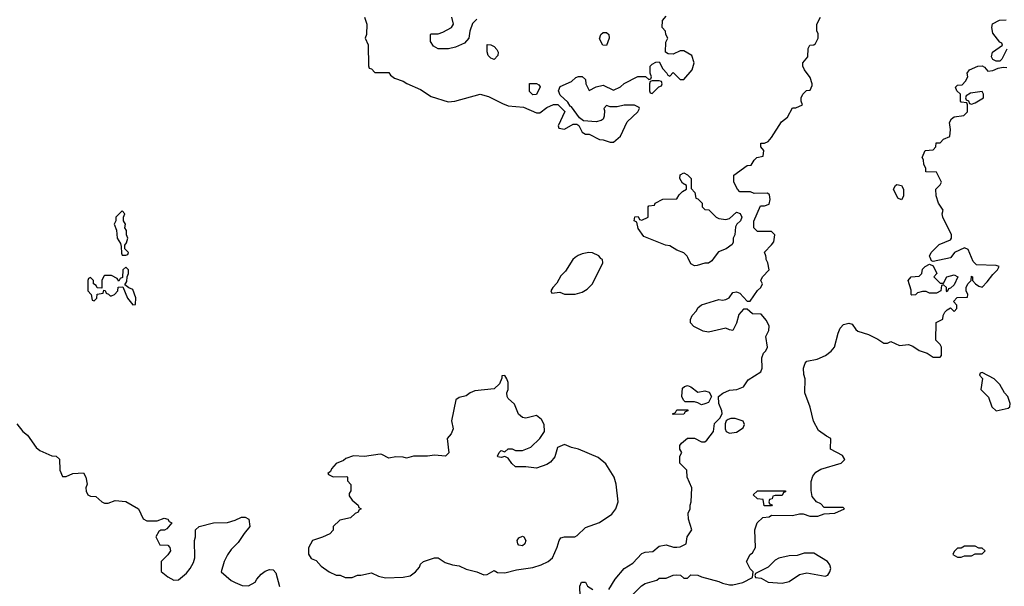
# Model space of a CAD drawing. Header units: inches. Extents: x 2380053 to 2584298, y 380219 to 546618.
# Tile 139 of 256: x 2433046 to 2438656, y 488129 to 491355. Entities that reach past the tile are written whole.
import ezdxf

# ---------------------------------------------------------------- set-up
doc = ezdxf.new("R2010")
doc.units = ezdxf.units.IN
doc.header["$MEASUREMENT"] = 0
doc.layers.add('C4438', color=7, linetype='Continuous')
doc.layers.add('C4439', color=7, linetype='Continuous')

msp = doc.modelspace()

# ---------------------------------------------------------------- linework, layer by layer
at = {"layer": 'C4438', "color": 2}
for points, elevation in [([(2436211.3, 490000), (2436198, 489990), (2436156.5, 489923.5), (2436130, 489896), (2436106, 489854), (2436082.8, 489830), (2436072, 489810), (2436078, 489798), (2436123.6, 489803.6), (2436150, 489792), (2436210, 489792), (2436250, 489804), (2436279.6, 489820.4), (2436309, 489850), (2436368, 489970), (2436366, 489990), (2436355.3, 489995.3), (2436352.4, 490000)], 82), ([(2436402, 488110), (2436439, 488170), (2436489.2, 488230), (2436539.4, 488260.6), (2436590, 488316), (2436610, 488322.8), (2436652.5, 488327.5), (2436690, 488358), (2436730, 488364.7), (2436770.8, 488350.8), (2436790, 488350.7), (2436810, 488353.4), (2436844, 488370), (2436849.3, 488410), (2436876, 488450), (2436856.2, 488510), (2436855.3, 488544.7), (2436866, 488570), (2436866, 488590), (2436872.7, 488610), (2436875.3, 488690), (2436848.7, 488750), (2436848, 488790), (2436808, 488830), (2436808, 488870), (2436818, 488890), (2436808, 488910), (2436808, 488930), (2436816.4, 488943.6), (2436850, 488971.3), (2436890, 488971.3), (2436930, 488951.3), (2436950, 488951.3), (2436960.2, 488959.8), (2436999, 489010), (2437004.5, 489055.5), (2437034.6, 489085.4), (2437048, 489110), (2437047.3, 489127.3), (2437028.7, 489170), (2437028, 489210), (2437052.3, 489227.7), (2437090, 489244.9), (2437131.3, 489248.7), (2437170, 489264.9), (2437196.2, 489303.8), (2437269, 489350), (2437277.2, 489370), (2437275.3, 489430), (2437284.7, 489455.3), (2437298, 489470), (2437306, 489490), (2437298, 489550), (2437314.6, 489585.4), (2437315.3, 489610), (2437301.2, 489641.2), (2437270, 489678), (2437220.4, 489680.4), (2437190, 489706), (2437170, 489706), (2437143.5, 489676.5), (2437130, 489626), (2437110, 489586), (2437090, 489588), (2437070, 489598), (2436970, 489575.3), (2436940.4, 489580.4), (2436887.3, 489607.3), (2436868.4, 489628.4), (2436868.4, 489648.4), (2436878, 489670), (2436903.1, 489696.9), (2436910, 489714), (2436930, 489732), (2437030, 489761), (2437050, 489758), (2437070, 489762), (2437089, 489771), (2437110, 489802), (2437130, 489804.7), (2437150, 489798), (2437190, 489752), (2437207.3, 489752.7), (2437250, 489812), (2437268, 489830), (2437278, 489850), (2437268, 489870), (2437278, 489890), (2437315.3, 489930), (2437309, 489970), (2437299, 489990), (2437298.5, 490000)], 78), ([(2436528.7, 488070), (2436589.5, 488130.5), (2436610, 488144.7), (2436676.4, 488163.6), (2436690, 488174), (2436730, 488174), (2436768.4, 488191.6), (2436790, 488194), (2436812, 488192), (2436830, 488174), (2436850, 488174), (2436870, 488194), (2436910, 488192), (2436930, 488182), (2437030, 488156), (2437050, 488146), (2437090, 488136), (2437110, 488136), (2437166, 488150), (2437222, 488178), (2437226, 488210), (2437208.4, 488228.4), (2437188, 488270), (2437208.7, 488310), (2437220.4, 488319.6), (2437238, 488350), (2437235.3, 488450), (2437248.7, 488490), (2437280.4, 488519.6), (2437316.4, 488523.6), (2437330, 488534), (2437450, 488532), (2437490, 488542), (2437510, 488542), (2437547.1, 488527.1), (2437592.9, 488527.1), (2437630, 488542), (2437690, 488544.7), (2437746, 488570), (2437738, 488578), (2437630, 488578), (2437610, 488598), (2437586, 488610), (2437560.4, 488640.4), (2437554.6, 488674.6), (2437554.6, 488725.4), (2437564.7, 488755.3), (2437582, 488778), (2437610, 488796), (2437726, 488830), (2437748, 488850), (2437733.6, 488873.6), (2437666, 488910), (2437668, 488970), (2437642.7, 488982.7), (2437596.4, 489016.4), (2437569.4, 489069.4), (2437549.3, 489149.3), (2437519, 489230), (2437522, 489310), (2437514.6, 489334.6), (2437512.3, 489370), (2437521.7, 489398.3), (2437530, 489410.4), (2437590, 489421.6), (2437637.6, 489442.4), (2437670, 489466.8), (2437689, 489490), (2437709.4, 489570), (2437721.6, 489598.4), (2437740.7, 489619.3), (2437770, 489627.3), (2437790, 489621), (2437810, 489591.3), (2437822, 489582), (2437882, 489562), (2437935.3, 489535.3), (2437970, 489512), (2437990, 489512), (2438010, 489522), (2438059.6, 489499.6), (2438110, 489504.7), (2438135.3, 489495.3), (2438170, 489471.3), (2438216, 489456), (2438250, 489434), (2438290, 489434), (2438298, 489442), (2438298, 489490), (2438290, 489506), (2438266, 489530), (2438268.7, 489630), (2438306, 489650), (2438308, 489670), (2438318, 489690), (2438330, 489702), (2438350, 489714), (2438370, 489694), (2438386, 489710), (2438386, 489730), (2438366, 489750), (2438388, 489772), (2438446, 489774), (2438448, 489790), (2438438, 489810), (2438438, 489830), (2438448, 489850), (2438468, 489870), (2438470, 489894), (2438474, 489890), (2438474, 489870), (2438492, 489850), (2438510, 489838), (2438530, 489832), (2438558.6, 489861.4), (2438590, 489904.7), (2438618, 489930), (2438626, 489950), (2438610, 489955.3), (2438498, 489958), (2438478, 489978), (2438468.9, 490000)], 74), ([(2437002.9, 490000), (2436990, 489982), (2436970, 489969), (2436950, 489969), (2436905.4, 489954.6), (2436890, 489954), (2436870, 489964), (2436853, 490000)], 78), ([(2438351.4, 490000), (2438350, 489998), (2438250, 489978), (2438242, 489982), (2438233.3, 490000)], 74), ([(2433030, 489054), (2433064.7, 489010), (2433091.3, 488990), (2433139.6, 488919.6), (2433161, 488901), (2433230, 488872), (2433254, 488870), (2433272.7, 488852.7), (2433274, 488790), (2433290, 488754), (2433310, 488754), (2433348.9, 488771.1), (2433410, 488774), (2433422, 488750), (2433431.3, 488710), (2433422, 488690), (2433424.7, 488670), (2433434, 488650), (2433450, 488642), (2433479.6, 488639.6), (2433514, 488610), (2433530, 488602), (2433550, 488602), (2433590, 488618), (2433650, 488612), (2433722, 488570), (2433750, 488512), (2433770, 488502), (2433830, 488502), (2433870, 488516), (2433890, 488511), (2433898, 488498), (2433912, 488490), (2433883.6, 488456.4), (2433871.1, 488448.9), (2433850, 488448), (2433839.6, 488440.4), (2433822, 488410), (2433845.4, 488365.4), (2433890, 488362), (2433902, 488350), (2433904.7, 488330), (2433890, 488308), (2433852, 488270), (2433852.7, 488212.7), (2433890, 488182), (2433923.6, 488163.6), (2433950, 488164.7), (2433996.5, 488203.5), (2434018, 488230), (2434036.5, 488263.5), (2434044, 488290), (2434042, 488390), (2434048, 488410), (2434048, 488450), (2434068, 488470), (2434150, 488490.8), (2434230, 488492), (2434274.6, 488505.4), (2434310, 488522), (2434330, 488522), (2434352, 488510), (2434358, 488470), (2434324.7, 488430), (2434290, 488378), (2434250, 488338), (2434230, 488308), (2434211.3, 488270), (2434194, 488210), (2434250, 488162), (2434274, 488150), (2434312.7, 488132.7), (2434350, 488132), (2434388.4, 488151.6), (2434398, 488170), (2434422, 488198), (2434444.7, 488215.3), (2434470, 488224.7), (2434490, 488222), (2434505.4, 488205.4), (2434527.1, 488127.1)], 78), ([(2436239.3, 488070), (2436238, 488130), (2436247.3, 488152.7), (2436270, 488152), (2436282, 488130), (2436310.9, 488110.9)], 78)]:
    msp.add_lwpolyline(points, dxfattribs=dict(at, elevation=elevation))
for points, elevation in [([(2433650, 489946), (2433634, 489930), (2433632.7, 489887.3), (2433618, 489882), (2433610, 489866), (2433602, 489882), (2433570, 489898), (2433530, 489898), (2433525.4, 489894.6), (2433514, 489870), (2433514, 489826), (2433487.3, 489827.3), (2433482, 489842), (2433466, 489850), (2433466, 489870), (2433450, 489886), (2433438, 489882), (2433434, 489870), (2433434, 489810), (2433454, 489790), (2433458, 489758), (2433470, 489754), (2433486, 489770), (2433487.3, 489792.7), (2433522, 489798), (2433526, 489814), (2433532.7, 489812.7), (2433538, 489798), (2433552.7, 489792.7), (2433562, 489782), (2433570, 489782), (2433586, 489790), (2433606, 489810), (2433607.3, 489832.7), (2433634, 489834), (2433661, 489770), (2433690, 489732), (2433706, 489734), (2433708.4, 489771.6), (2433690, 489818), (2433668, 489828), (2433646, 489846), (2433656.4, 489863.6), (2433658, 489890), (2433666, 489910), (2433666, 489930)], 82), ([(2438290, 489854), (2438310, 489854), (2438329, 489891), (2438370, 489902), (2438391.3, 489891.3), (2438370, 489846), (2438350, 489826), (2438338, 489822), (2438330, 489806), (2438326, 489810), (2438326, 489830), (2438310, 489846), (2438298, 489842), (2438294, 489810), (2438270, 489798), (2438230, 489798), (2438210, 489808), (2438190, 489808), (2438161, 489799), (2438150, 489788), (2438130, 489786), (2438126, 489790), (2438126, 489814), (2438108, 489870), (2438126, 489890), (2438170, 489894), (2438186, 489910), (2438190, 489934), (2438206, 489950), (2438230, 489962), (2438250, 489954), (2438272, 489910), (2438254, 489890)], 74), ([(2435810, 489328), (2435794, 489326), (2435794, 489314), (2435779.3, 489280.7), (2435750, 489253.2), (2435639.1, 489240.9), (2435612, 489230), (2435590, 489214), (2435550, 489204), (2435531.3, 489190), (2435506, 489070), (2435515.3, 489024.7), (2435504, 488996), (2435481, 488970), (2435490.6, 488889.4), (2435472, 488870), (2435410, 488875.1), (2435370, 488869.4), (2435290, 488869.2), (2435250, 488858), (2435230, 488863.7), (2435190, 488866), (2435150, 488857.2), (2435110, 488879.3), (2435100.2, 488880.2), (2435010, 488868), (2434948, 488872), (2434903.5, 488856.5), (2434890, 488844), (2434850, 488828.7), (2434822, 488798), (2434816.9, 488783.1), (2434802, 488770), (2434804.7, 488764.7), (2434832.7, 488752.7), (2434910, 488754), (2434914, 488750), (2434914, 488730), (2434932.7, 488707.3), (2434932.7, 488672.7), (2434923.6, 488656.4), (2434923.6, 488643.6), (2434939.6, 488619.6), (2434974, 488590), (2434978, 488578), (2434992, 488570), (2434978, 488562), (2434974, 488550), (2434956.9, 488543.1), (2434930, 488518), (2434870, 488506), (2434832, 488470), (2434832, 488448), (2434812.7, 488427.3), (2434771.6, 488408.4), (2434714, 488390), (2434691.6, 488348.4), (2434691.6, 488311.6), (2434706.8, 488286.8), (2434735.3, 488275.3), (2434763.5, 488243.5), (2434810, 488211.3), (2434850, 488192), (2434871.1, 488191.1), (2434899.6, 488179.6), (2434940.4, 488179.6), (2434970, 488192), (2434990, 488191.3), (2435050, 488204.7), (2435090, 488186), (2435130, 488176), (2435230, 488180.7), (2435270, 488187.7), (2435302, 488210), (2435323.1, 488236.9), (2435330, 488254), (2435346, 488270), (2435410, 488291), (2435430.6, 488290.6), (2435470, 488264.7), (2435511.6, 488251.6), (2435550, 488246), (2435590, 488226.8), (2435650, 488210.7), (2435690, 488193), (2435710, 488196.3), (2435750, 488218), (2435768, 488208), (2435810, 488204.4), (2435877.1, 488222.9), (2435970, 488236), (2436018, 488250), (2436058, 488270), (2436082, 488290), (2436109.1, 488350.9), (2436119, 488390), (2436130, 488404.7), (2436149.2, 488410.8), (2436209, 488411), (2436223.1, 488416.9), (2436270, 488462.8), (2436350, 488491), (2436420.2, 488539.8), (2436442, 488570), (2436455.3, 488610), (2436444, 488710), (2436434, 488750), (2436385.6, 488825.6), (2436342, 488862), (2436230, 488909), (2436190, 488919), (2436150, 488935.3), (2436110, 488918), (2436094.4, 488865.6), (2436070, 488835.3), (2436050, 488822), (2435990, 488802), (2435928.9, 488808.9), (2435870, 488809), (2435850, 488828), (2435830, 488858), (2435810, 488868), (2435790, 488862), (2435770, 488866), (2435768, 488870), (2435778, 488890), (2435790, 488902), (2435810, 488894), (2435830, 488911.3), (2435851.1, 488911.1), (2435870, 488902), (2435910, 488902), (2435959, 488921), (2436008.7, 488970), (2436035.3, 489010), (2436034, 489050), (2436018.6, 489078.6), (2435990, 489102), (2435930, 489086), (2435910, 489089.3), (2435887.8, 489107.8), (2435865.6, 489165.6), (2435830, 489198), (2435824, 489210), (2435822, 489230), (2435828.7, 489250), (2435828.4, 489288.4), (2435822, 489310)], 82), ([(2438530, 489346), (2438518, 489342), (2438514, 489330), (2438532, 489312), (2438522, 489250), (2438565.8, 489205.8), (2438584.4, 489150), (2438610, 489128.5), (2438677.2, 489142.8), (2438688, 489150), (2438688.7, 489170), (2438675.3, 489210), (2438658, 489230), (2438630, 489278), (2438598, 489310)], 74), ([(2436910, 489234), (2436950, 489242.4), (2436974, 489234), (2436986.8, 489210), (2436970, 489175.3), (2436950, 489168), (2436930, 489162), (2436910, 489174), (2436890, 489178), (2436838, 489178), (2436828, 489188), (2436819, 489210), (2436823.2, 489256.8), (2436832.9, 489267.1), (2436850, 489271), (2436870, 489264)], 78), ([(2436770, 489106), (2436766, 489110), (2436782, 489118), (2436790, 489134), (2436852.7, 489132.7), (2436852.7, 489127.3), (2436838, 489122), (2436830, 489108)], 78), ([(2437123.1, 489083.1), (2437096.9, 489083.1), (2437082, 489078), (2437072, 489070), (2437066.4, 489053.6), (2437066, 489026), (2437072, 489010), (2437090, 489001), (2437130, 489006.8), (2437168, 489030), (2437175.3, 489050), (2437168.4, 489068.4)], 78), ([(2437330, 488586), (2437287.3, 488587.3), (2437282, 488622), (2437250, 488626), (2437226, 488650), (2437250, 488672), (2437410, 488672), (2437410, 488666), (2437398, 488662), (2437390, 488646), (2437350, 488646), (2437338, 488642), (2437332.7, 488627.3), (2437318, 488622), (2437314, 488610), (2437318, 488598), (2437332.7, 488592.7)], 74), ([(2435910, 488359), (2435890, 488362), (2435884, 488370), (2435881.2, 488390), (2435890, 488404.7), (2435910, 488413.4), (2435918, 488410), (2435930.7, 488390), (2435924.7, 488370)], 82), ([(2438490, 488358), (2438430, 488358), (2438410, 488346), (2438390, 488346), (2438370, 488326), (2438362, 488310), (2438390, 488294), (2438410, 488294), (2438430, 488302), (2438470, 488302), (2438490, 488314), (2438530, 488314), (2438546, 488330), (2438530, 488346), (2438510, 488346)], 74), ([(2437570, 488318), (2437516.4, 488316.4), (2437475.3, 488304.7), (2437430, 488302), (2437371.1, 488288.9), (2437350, 488278), (2437310, 488238), (2437238, 488202), (2437234, 488190), (2437238, 488178), (2437270, 488174), (2437310, 488152), (2437390, 488146), (2437430, 488156), (2437490, 488196), (2437530, 488206), (2437634.6, 488185.4), (2437650, 488192), (2437662, 488210), (2437668, 488230), (2437662, 488250), (2437648, 488270)], 74)]:
    msp.add_lwpolyline(points, close=True, dxfattribs=dict(at, elevation=elevation))
at = {"layer": 'C4439', "color": 2}
for points, elevation in [([(2435011.3, 491370), (2435024.7, 491330), (2435022, 491270), (2435014, 491250), (2435031.3, 491211.3), (2435032.7, 491092.7), (2435038, 491078), (2435050, 491074), (2435070, 491054), (2435150, 491054), (2435159.6, 491039.6), (2435182, 491022), (2435230, 491004.7), (2435251.1, 490991.1), (2435330, 490958), (2435390, 490918), (2435486.4, 490886.4), (2435526, 490890), (2435670, 490931), (2435718, 490918), (2435796.9, 490876.9), (2435830, 490864.7), (2435916.9, 490856.9), (2435990, 490824.7), (2436010, 490824.7), (2436050, 490854), (2436088.4, 490871.6), (2436111.6, 490871.6), (2436152, 490832), (2436114, 490750), (2436118, 490738), (2436150, 490732), (2436200.4, 490759.6), (2436219.6, 490759.6), (2436232.7, 490752.7), (2436250, 490714), (2436270, 490702), (2436290, 490702), (2436350, 490672), (2436370, 490671.3), (2436410, 490658), (2436430, 490658), (2436469.3, 490690.7), (2436506.3, 490773.7), (2436568.7, 490830), (2436578, 490850), (2436575.3, 490855.3), (2436548.9, 490868.9), (2436490, 490869), (2436450, 490858), (2436410, 490858), (2436390, 490866), (2436374, 490850), (2436378, 490838), (2436375.3, 490804.7), (2436371, 490789), (2436359.8, 490780.2), (2436330, 490774), (2436258, 490778), (2436235.3, 490795.3), (2436190, 490858), (2436182, 490862), (2436170, 490886), (2436124.7, 490924.7), (2436115.3, 490950), (2436125.2, 490974.8), (2436190, 491002), (2436214.6, 491025.4), (2436230, 491032), (2436250, 491032), (2436270, 491014), (2436271.3, 490990), (2436290, 490952), (2436330, 490972), (2436370, 490982), (2436430, 490954), (2436470, 490972), (2436490, 490992), (2436568.9, 491031.1), (2436612, 491032), (2436630, 491014), (2436642, 491018), (2436646, 491030), (2436638, 491050), (2436638, 491090), (2436650, 491102), (2436670, 491112), (2436690, 491114), (2436710, 491074), (2436734, 491050), (2436738, 491038), (2436750, 491034), (2436770, 491054), (2436810, 491014), (2436830, 491014), (2436878, 491070), (2436888, 491110), (2436875.3, 491150), (2436830, 491178), (2436810, 491178), (2436770, 491158), (2436740.4, 491160.4), (2436726, 491170), (2436727.3, 491227.3), (2436738, 491250), (2436728, 491270), (2436726, 491290), (2436706, 491310), (2436708, 491350), (2436730, 491374)], 82), ([(2435650, 491358), (2435626.4, 491333.6), (2435611.3, 491290), (2435604.7, 491250), (2435579.8, 491220.2), (2435530, 491198), (2435490, 491188), (2435430, 491188.7), (2435403.1, 491203.1), (2435386, 491230), (2435386, 491270), (2435390, 491274), (2435430, 491274), (2435456.4, 491283.6), (2435506, 491310), (2435518, 491330), (2435508.7, 491368.7)], 82), ([(2437298.5, 490000), (2437298, 490010), (2437288.9, 490031.1), (2437330, 490072), (2437342, 490090), (2437348, 490130), (2437330, 490148), (2437249.1, 490149.1), (2437228, 490170), (2437228.4, 490208.4), (2437266, 490294), (2437290, 490294), (2437315.3, 490304.7), (2437322, 490330), (2437318, 490358), (2437307.3, 490367.3), (2437230, 490366), (2437210, 490375.3), (2437150, 490375.3), (2437135.3, 490390), (2437115.3, 490430), (2437115.3, 490470), (2437190, 490524.7), (2437213.6, 490526.4), (2437230, 490554), (2437246, 490570), (2437282, 490578), (2437286, 490610), (2437268, 490630), (2437268.7, 490651.3), (2437290, 490652), (2437310, 490662), (2437330, 490684.7), (2437387, 490773), (2437420.4, 490799.6), (2437450, 490852), (2437467.3, 490852.7), (2437506, 490870), (2437498, 490890), (2437498, 490910), (2437508, 490930), (2437528.9, 490951.1), (2437550, 490954), (2437560.4, 490979.6), (2437562, 490990), (2437550, 491026), (2437518, 491070), (2437508, 491090), (2437508.4, 491108.4), (2437536.4, 491143.6), (2437538, 491190), (2437548, 491210), (2437570, 491212), (2437580.4, 491219.6), (2437595.3, 491250), (2437594.6, 491274.6), (2437588.4, 491291.6), (2437588, 491330), (2437608, 491370)], 78), ([(2438670, 491186), (2438642, 491130), (2438630, 491118), (2438610, 491118), (2438590, 491128), (2438583.1, 491143.1), (2438589.3, 491170.7), (2438646, 491210), (2438642, 491222), (2438630, 491226), (2438590, 491278), (2438584, 491310), (2438589.2, 491330.8), (2438628.4, 491351.6), (2438666, 491354)], 74), ([(2438233.3, 490000), (2438229, 490009), (2438239, 490030), (2438284.5, 490075.5), (2438350, 490102), (2438355.3, 490110), (2438355.3, 490130), (2438305.2, 490230), (2438302, 490250), (2438308, 490270), (2438282, 490310), (2438267.3, 490352.7), (2438266, 490390), (2438290, 490414), (2438298, 490430), (2438270, 490486), (2438208.9, 490488.9), (2438208, 490510), (2438198, 490530), (2438196.4, 490556.4), (2438188, 490570), (2438206, 490610), (2438250, 490614), (2438266, 490630), (2438267.3, 490652.7), (2438290, 490654), (2438310, 490674), (2438346, 490690), (2438348.7, 490730), (2438344, 490770), (2438355.3, 490790), (2438370, 490801), (2438426, 490810), (2438446, 490830), (2438446, 490870), (2438442, 490882), (2438410, 490886), (2438406, 490890), (2438406, 490930), (2438386, 490950), (2438378, 490970), (2438390, 490982), (2438415.3, 490984.7), (2438434.6, 491005.4), (2438448, 491030), (2438444, 491050), (2438458, 491070), (2438506, 491090), (2438530, 491091.3), (2438543.6, 491083.6), (2438562, 491062), (2438590, 491064.7), (2438620.4, 491079.6), (2438650, 491084.7), (2438670, 491082)], 74), ([(2436853, 490000), (2436848.9, 490008.9), (2436830, 490028), (2436790, 490042), (2436750, 490068), (2436726, 490070), (2436601.2, 490121.2), (2436570, 490166), (2436562, 490202), (2436548, 490210), (2436550, 490232), (2436570, 490234), (2436578, 490218), (2436590, 490214), (2436626, 490230), (2436626, 490290), (2436630, 490294), (2436662, 490298), (2436666, 490310), (2436710, 490332), (2436790, 490334), (2436803.1, 490356.9), (2436823.1, 490376.9), (2436846, 490390), (2436846, 490410), (2436823.1, 490423.1), (2436808, 490450), (2436809.1, 490470.9), (2436830, 490482), (2436850, 490472), (2436872, 490450), (2436872.7, 490392.7), (2436892, 490370), (2436898, 490338), (2436910, 490334), (2436934, 490310), (2436934, 490290), (2436950, 490274), (2436971.6, 490271.6), (2437014, 490230), (2437030, 490222), (2437070, 490218), (2437090, 490222), (2437130, 490258), (2437150.7, 490250.7), (2437161, 490230), (2437152, 490210), (2437132, 490190), (2437124.7, 490175.3), (2437121, 490130), (2437111.3, 490110), (2437111.1, 490088.9), (2437105.4, 490074.6), (2437072, 490050), (2437026.8, 490033.2), (2437002.9, 490000)], 78), ([(2438468.9, 490000), (2438450, 490046), (2438430, 490055.3), (2438371.6, 490028.4), (2438351.4, 490000)], 74), ([(2436352.4, 490000), (2436346, 490010), (2436310, 490028), (2436288.7, 490028.7), (2436250, 490020.7), (2436227.7, 490012.3), (2436211.3, 490000)], 82)]:
    msp.add_lwpolyline(points, dxfattribs=dict(at, elevation=elevation))
for points, elevation in [([(2436390, 491208.7), (2436368.9, 491208.9), (2436350, 491246), (2436358, 491270), (2436370, 491282), (2436390, 491282), (2436402, 491270), (2436404.7, 491250)], 82), ([(2435750, 491129), (2435730, 491135.3), (2435715.3, 491150), (2435708.9, 491171.1), (2435710, 491214), (2435730, 491212), (2435750, 491202), (2435765.4, 491185.4), (2435771.3, 491170), (2435771, 491150)], 82), ([(2435970, 490926), (2435950, 490946), (2435950, 490991.3), (2435991.1, 490991.1), (2436003.6, 490983.6), (2436011.6, 490971.6), (2435990, 490928)], 82), ([(2436690, 491006), (2436650, 491006), (2436638, 491002), (2436634, 490990), (2436634, 490950), (2436638, 490938), (2436650, 490934), (2436687.3, 490972.7), (2436702, 490978), (2436706, 490990), (2436702, 491002)], 82), ([(2438530, 490946), (2438463.6, 490936.4), (2438438, 490922), (2438434, 490910), (2438438, 490898), (2438452.7, 490892.7), (2438458, 490878), (2438470, 490874), (2438490, 490882), (2438538, 490910), (2438538, 490930)], 74), ([(2438070, 490329), (2438050, 490338), (2438025.2, 490390), (2438035.3, 490410), (2438044.1, 490415.9), (2438070, 490410.8), (2438080.7, 490390), (2438082, 490350)], 74), ([(2433630, 490266), (2433594, 490230), (2433594, 490210), (2433584.7, 490190), (2433596.9, 490156.9), (2433601, 490110), (2433619.6, 490079.6), (2433623.6, 490063.6), (2433625.4, 490025.4), (2433630, 490014), (2433650, 490014), (2433662, 490018), (2433666, 490030), (2433646, 490050), (2433646, 490070), (2433655.3, 490084.7), (2433662, 490110), (2433655.3, 490130), (2433654.6, 490154.6), (2433646, 490170), (2433648, 490190), (2433638, 490210), (2433638, 490230), (2433646, 490250)], 82)]:
    msp.add_lwpolyline(points, close=True, dxfattribs=dict(at, elevation=elevation))

doc.saveas('drawing.dxf')
